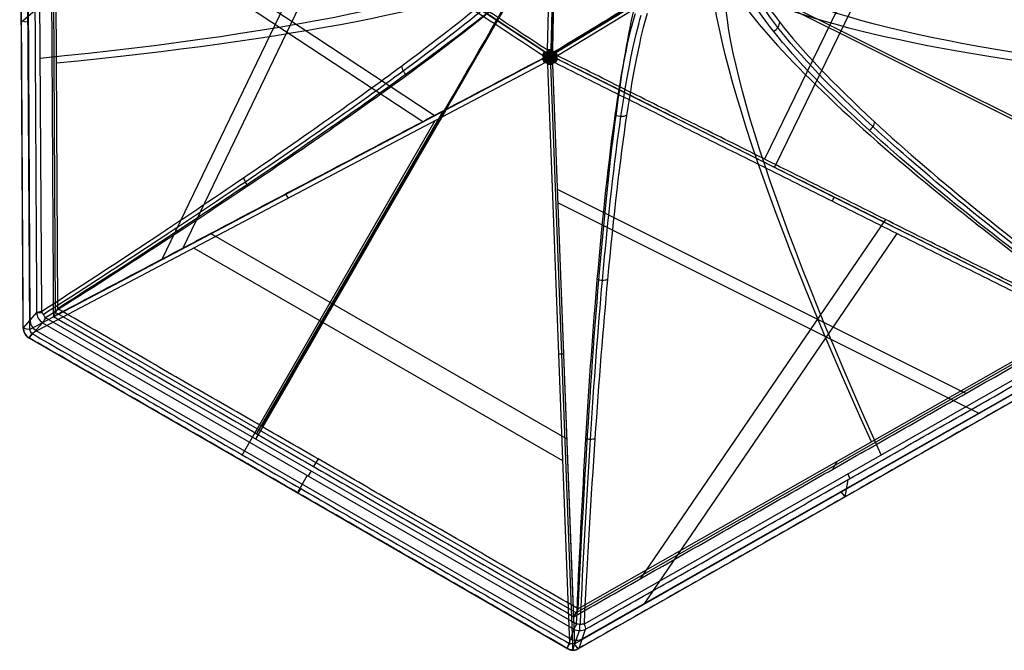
# Model space of a CAD drawing. Header units: millimetres. Extents: x -273 to 273, y -262 to 262.
# Tile 1 of 256: x -183 to -19, y -262 to -157. Entities that reach past the tile are written whole.
import ezdxf

# ---------------------------------------------------------------- set-up
doc = ezdxf.new("R2010")
doc.units = ezdxf.units.MM
doc.header["$MEASUREMENT"] = 0
doc.layers.add('Default', color=7, linetype='Continuous', true_color=0x000000)

msp = doc.modelspace()

# ---------------------------------------------------------------- linework, layer by layer
at = {"layer": 'Default', "color": 9, "true_color": 0xbfbfbf}
for p, q in [((-94.72, -162.14, -784.62), (-92.19, -54.77, -760.46)), ((-91.64, -54.77, -760.54), (-94.17, -162.13, -784.7)), ((-91.39, -54.78, -760.52), (-93.92, -162.14, -784.69)), ((-179.04, -205.73, -714.96), (-179.6, -104.5, -729.07)), ((-182.14, -208.5, -730), (-182.71, -105.98, -744.29)), ((-181.65, -106.22, -746.04), (-181.08, -208.74, -731.75)), ((-181.58, -105.32, -737.27), (-181.01, -207.2, -723.06)), ((-181.29, -105.59, -746.17), (-95.2, -162.45, -784.55)), ((-176.36, -205.29, -719.28), (-176.92, -106.08, -733.12)), ((-93.46, -162.41, -784.69), (-1.75, -106.54, -760.52)), ((-176.73, -205.93, -723.88), (-177.29, -106.72, -737.71)), ((-1.62, -106.74, -760.54), (-93.33, -162.61, -784.7)), ((-1.34, -107.22, -760.46), (-93.06, -163.1, -784.62)), ((-31.47, -124.63, -763.19), (-58.58, -180.33, -764.94)), ((-28.78, -123.94, -767.69), (-56.89, -181.69, -769.51)), ((-115.54, -174.15, -772.06), (-181.52, -130.58, -742.64)), ((-113.61, -173.06, -767.53), (-177.53, -130.84, -739.03)), ((-131.28, -139.49, -768.5), (-158.99, -197.08, -745.33)), ((-128.81, -139.63, -764.09), (-155.54, -195.2, -741.73)), ((-4.3, -180.17, -746.12), (-69.31, -147.68, -773.16)), ((-0.93, -181.38, -750.12), (-68.03, -147.85, -778.03)), ((-180.17, -155.62, -723.29), (-182.39, -157.51, -736.78)), ((-181.08, -208.74, -731.75), (-95.56, -163.6, -784.35)), ((-0.8, -209.8, -746.17), (-93.08, -163.67, -784.55)), ((-95.16, -164.29, -784.29), (-180.68, -209.43, -731.68)), ((-91.03, -261.18, -731.68), (-94.7, -164.56, -784.29)), ((-90.49, -261.2, -731.76), (-94.16, -164.58, -784.36)), ((-93.91, -164.56, -784.35), (-90.23, -261.19, -731.75)), ((-112.15, -172.29, -768.43), (-143.23, -226.13, -728.47)), ((-113.49, -173.97, -773.01), (-145.64, -229.65, -731.68)), ((-25.02, -219.43, -738.96), (-93.05, -185.43, -767.26)), ((-22.81, -222.76, -742.57), (-93.03, -187.66, -771.77)), ((-38.38, -190.43, -756.54), (-79.27, -250.35, -730.25)), ((-91.47, -227.04, -744.6), (-150.89, -192.74, -744.6)), ((-36.49, -192.77, -760.73), (-78.67, -254.6, -733.6)), ((-92.19, -230.68, -748.29), (-153.68, -195.18, -748.29)), ((-179.89, -205.92, -716.28), (-182.11, -208.46, -729.68)), ((-89.98, -256.02, -723.88), (-176.73, -205.93, -723.88)), ((-3.41, -206.25, -733.12), (-89.61, -255.38, -719.28)), ((-181.11, -210.17, -729.52), (-178.88, -207.63, -716.12)), ((-178.88, -207.63, -716.12), (-90.37, -258.73, -716.12)), ((-89.9, -257.91, -714.86), (-178.41, -206.8, -714.86)), ((-3.78, -206.9, -737.71), (-89.98, -256.02, -723.88)), ((-0.7, -207.79, -729.07), (-88.65, -257.91, -714.96)), ((-180.01, -208.91, -722.89), (-90.92, -260.35, -722.89)), ((-88.94, -260.36, -723.06), (-0.42, -209.92, -737.27)), ((-91.49, -261.98, -730), (-181.14, -210.22, -730)), ((-90.23, -261.19, -731.75), (-1.16, -210.43, -746.04)), ((-0.43, -211.22, -744.29), (-89.5, -261.98, -730)), ((-132.98, -230.34, -719.28), (-133.73, -231.62, -728.47)), ((-46.51, -230.82, -726.2), (-47.25, -232.1, -735.39)), ((-134.77, -233.1, -716.12), (-136.43, -235.97, -729.52)), ((-44.67, -233.83, -723.29), (-45.2, -236.7, -736.78)), ((-90.37, -258.73, -716.12), (-91.46, -261.93, -729.52)), ((-90.49, -262.19, -729.54), (-89.4, -259, -716.13)), ((-89.47, -261.94, -729.68), (-88.39, -258.74, -716.28))]:
    msp.add_line(p, q, dxfattribs=at)
at = {"layer": 'Default', "color": 9, "true_color": 0xbfbfbf, "extrusion": (0.860486, 0.490405, -0.138084)}
for centre, radius, start, end in [((-291.07, -572.92, -46.23), 202.52, 304.1069, 349.4761), ((-291.07, -572.92, -46.46), 197.52, 304.1515, 349.4017), ((-179.06, -738.03, -52.92), 2, 124.1515, 170.673), ((-181.3, -751.66, -53.01), 2, 170.673, 241.8285), ((-179.06, -738.03, -104.04), 2, 124.1515, 170.673), ((-181.3, -751.66, -104.69), 2, 170.673, 241.8285)]:
    msp.add_arc(centre, radius, start, end, dxfattribs=at)
at = {"layer": 'Default', "color": 9, "true_color": 0xbfbfbf, "extrusion": (-0.00554, 0.990405, -0.138084)}
for centre, radius, start, end in [((291.07, -572.92, -61.45), 197.52, 190.5983, 235.8485), ((-134.44, -607.28, -61.85), 197.52, 313.3854, 357.5318), ((291.07, -572.92, -61.7), 202.52, 196.3779, 235.8931), ((-134.44, -607.28, -62.11), 202.52, 313.3409, 351.9045), ((181.3, -751.66, -52.93), 2, 298.1715, 9.327), ((179.06, -738.03, -104.04), 2, 9.327, 55.8485), ((181.3, -751.66, -104.69), 2, 298.1715, 9.327)]:
    msp.add_arc(centre, radius, start, end, dxfattribs=at)
at = {"layer": 'Default', "color": 9, "true_color": 0xbfbfbf, "extrusion": (0.866025, -0.5, 0)}
for centre, radius, start, end in [((-365.85, -543.11, -10.61), 197.52, 299.5937, 338.7002), ((-365.85, -543.11, -10.79), 202.52, 299.5491, 334.9077), ((-267.31, -716.6), 2, 119.5937, 166.1152), ((-270.63, -730), 2, 166.1152, 237.2708)]:
    msp.add_arc(centre, radius, start, end, dxfattribs=at)
at = {"layer": 'Default', "color": 9, "true_color": 0xbfbfbf, "extrusion": (0.782048, -0.516545, -0.348686)}
for start, end in [(260.205, 271.7309), (248.6791, 260.205)]:
    msp.add_arc((-188.02, -729.79, 283.02), 2, start, end, dxfattribs=at)
at = {"layer": 'Default', "color": 9, "true_color": 0xbfbfbf, "extrusion": (0.022976, 0.975342, 0.219501)}
for start, end in [(274.6872, 286.2131), (263.1613, 274.6872)]:
    msp.add_arc((90.31, -727.5, -332.54), 2, start, end, dxfattribs=at)
at = {"layer": 'Default', "color": 9, "true_color": 0xbfbfbf, "extrusion": (0.833183, 0.507569, 0.219501)}
for start, end in [(265.3128, 276.8387), (253.7869, 265.3128)]:
    msp.add_arc((-90.31, -727.5, -332.54), 2, start, end, dxfattribs=at)
at = {"layer": 'Default', "color": 9, "true_color": 0xbfbfbf, "extrusion": (0.776866, 0.410024, -0.47787)}
for centre, start, end in [((-100.3, -763.89, 233.5), 264.7929, 276.3188), ((-100.3, -763.89, 233.5), 253.267, 264.7929), ((-100.3, -763.89, 178.46), 253.267, 276.3188), ((-100.3, -763.89, 123.42), 253.267, 276.3188)]:
    msp.add_arc(centre, 2, start, end, dxfattribs=at)
at = {"layer": 'Default', "color": 9, "true_color": 0xbfbfbf, "extrusion": (0.838365, -0.419001, 0.348686)}
for centre, start, end in [((-188.02, -729.79, -283.02), 248.6791, 260.205), ((-188.02, -729.79, -283.02), 260.205, 271.7309), ((-188.02, -729.79, -227.98), 248.6791, 271.7309)]:
    msp.add_arc(centre, 2, start, end, dxfattribs=at)
at = {"layer": 'Default', "color": 9, "true_color": 0xbfbfbf, "extrusion": (-0.033341, 0.877798, -0.47787)}
for centre, start, end in [((100.3, -763.89, 233.5), 275.2071, 286.733), ((100.3, -763.89, 233.5), 263.6812, 275.2071), ((100.3, -763.89, 178.45), 263.6812, 286.733), ((100.3, -763.89, 123.42), 271.0399, 286.733), ((100.3, -763.89, 123.42), 263.6812, 271.0399)]:
    msp.add_arc(centre, 2, start, end, dxfattribs=at)
at = {"layer": 'Default', "color": 9, "true_color": 0xbfbfbf, "extrusion": (0.16086, 0.18391, 0.969691)}
for centre in [(-1.68, 88.81, -761.37), (-1.68, 88.81, -768.26), (-1.68, 88.81, -775.19)]:
    msp.add_arc(centre, 2, 41.068, 100.8447, dxfattribs=at)
at = {"layer": 'Default', "color": 9, "true_color": 0xbfbfbf, "extrusion": (0, 1, 0)}
for centre, start, end in [((177.91, -716.6, -205.95), 9.4051, 59.0857), ((180.14, -730, -208.49), 2.2924, 9.4051)]:
    msp.add_arc(centre, 2, start, end, dxfattribs=at)
at = {"layer": 'Default', "color": 9, "true_color": 0xbfbfbf, "extrusion": (0.866025, -0.5, -1.54612e-13)}
msp.add_arc((-267.31, -716.6, -51.1), 2, 119.5937, 166.1152, dxfattribs=at)
at = {"layer": 'Default', "color": 9, "true_color": 0xbfbfbf}
for centre, start, end in [((-180.14, -208.49, -730), 180.3047, 239.9774), ((-90.49, -260.25, -730), 240.0188, 270), ((-90.49, -260.25, -730), 270, 299.6656)]:
    msp.add_arc(centre, 2, start, end, dxfattribs=at)
at = {"layer": 'Default', "color": 9, "true_color": 0xbfbfbf, "extrusion": (0.866025, -0.5, -1.84272e-12)}
msp.add_arc((-270.63, -730, -51.76), 2, 166.1152, 237.2708, dxfattribs=at)
at = {"layer": 'Default', "color": 9, "true_color": 0xbfbfbf, "extrusion": (0.866025, -0.5, 5.0035e-13)}
msp.add_arc((-267.31, -716.6, 51.1), 2, 119.5937, 166.1152, dxfattribs=at)
at = {"layer": 'Default', "color": 9, "true_color": 0xbfbfbf, "extrusion": (0.07884, 0.231264, 0.969691)}
for centre in [(1.68, 88.81, -761.37), (1.68, 88.81, -768.32), (1.68, 88.81, -775.19)]:
    msp.add_arc(centre, 2, 79.1553, 138.932, dxfattribs=at)
at = {"layer": 'Default', "color": 9, "true_color": 0xbfbfbf, "extrusion": (1, 0, 0)}
for centre, start, end in [((-257.05, -716.6, -89.4), 116.804, 166.5884), ((-260.25, -730, -90.49), 180, 241.4363), ((-260.25, -730, -90.49), 166.5884, 180)]:
    msp.add_arc(centre, 2, start, end, dxfattribs=at)
at = {"layer": 'Default', "color": 9, "true_color": 0xbfbfbf, "extrusion": (0.866025, -0.5, -1.54654e-13)}
msp.add_arc((-270.63, -730, 51.76), 2, 166.1152, 237.2708, dxfattribs=at)
at = {"layer": 'Default', "color": 9, "true_color": 0xbfbfbf}
for points, degree in [([(-93.92, -162.67, -779.64), (-92.69, -110.45, -767.89), (-91.46, -58.24, -756.14)], 2), ([(-180.45, -104.69, -730.39), (-180.17, -155.3, -723.33), (-179.89, -205.92, -716.28)], 2), ([(-182.11, -208.46, -729.68), (-182.4, -157.2, -736.83), (-182.68, -105.94, -743.97)], 2), ([(-95.56, -163.08, -784.42), (-138.61, -134.65, -765.23), (-181.65, -106.22, -746.04)], 2), ([(-181.26, -105.54, -746.17), (-138.21, -133.97, -765.36), (-95.17, -162.4, -784.55)], 2), ([(-177.66, -107.36, -742.31), (-135.79, -135.02, -760.97), (-93.92, -162.67, -779.64)], 2), ([(-177.66, -107.36, -742.31), (-177.38, -156.97, -735.39), (-177.1, -206.58, -728.47)], 2), ([(-4.7, -108.32, -756.14), (-49.31, -135.5, -767.89), (-93.92, -162.67, -779.64)], 2), ([(-56.09, -157.45, -640.48), (-56.1, -157.77, -640.38), (-56.29, -158.4, -640.21), (-56.75, -158.89, -640.17), (-57.02, -159.07, -640.18)], 3), ([(-94.83, -163.09, -784.7), (-94.85, -163.04, -784.7), (-94.9, -162.93, -784.69), (-95, -162.72, -784.66), (-95.06, -162.56, -784.62), (-95.08, -162.44, -784.59)], 3), ([(-94.53, -163.27, -784.74), (-94.56, -163.22, -784.74), (-94.62, -163.1, -784.74), (-94.76, -162.83, -784.72), (-94.92, -162.61, -784.67), (-94.97, -162.44, -784.62)], 3), ([(-94.33, -163.15, -784.77), (-94.36, -163.1, -784.77), (-94.43, -162.99, -784.77), (-94.59, -162.73, -784.75), (-94.68, -162.48, -784.71), (-94.79, -162.33, -784.65)], 3), ([(-94.33, -162.81, -784.78), (-94.36, -162.76, -784.78), (-94.43, -162.66, -784.77), (-94.55, -162.46, -784.73), (-94.65, -162.32, -784.68), (-94.74, -162.24, -784.64)], 3), ([(-94.61, -162.89, -784.75), (-94.6, -162.84, -784.75), (-94.59, -162.72, -784.75), (-94.55, -162.47, -784.73), (-94.53, -162.26, -784.69), (-94.59, -162.13, -784.65)], 3), ([(-94.45, -163.18, -784.76), (-94.44, -163.13, -784.76), (-94.44, -163, -784.77), (-94.44, -162.68, -784.77), (-94.4, -162.36, -784.74), (-94.45, -162.13, -784.68)], 3), ([(-94.33, -162.81, -784.78), (-94.3, -162.76, -784.78), (-94.23, -162.66, -784.78), (-94.11, -162.47, -784.77), (-94, -162.32, -784.74), (-93.9, -162.25, -784.71)], 3), ([(-94.33, -163.15, -784.77), (-94.3, -163.1, -784.78), (-94.23, -162.99, -784.79), (-94.07, -162.73, -784.79), (-93.97, -162.48, -784.77), (-93.85, -162.34, -784.72)], 3), ([(-94.33, -163.39, -784.75), (-94.3, -163.32, -784.76), (-94.22, -163.2, -784.78), (-94.06, -162.92, -784.8), (-93.89, -162.63, -784.79), (-93.77, -162.41, -784.73)], 3), ([(-94.22, -163.19, -784.77), (-94.22, -163.13, -784.78), (-94.23, -163, -784.79), (-94.22, -162.68, -784.79), (-94.25, -162.36, -784.75), (-94.19, -162.13, -784.7)], 3), ([(-94.13, -163.27, -784.77), (-94.1, -163.22, -784.78), (-94.04, -163.11, -784.79), (-93.9, -162.83, -784.79), (-93.73, -162.62, -784.77), (-93.67, -162.45, -784.72)], 3), ([(-94.05, -162.9, -784.79), (-94.06, -162.84, -784.79), (-94.07, -162.73, -784.79), (-94.1, -162.47, -784.77), (-94.11, -162.26, -784.73), (-94.05, -162.14, -784.7)], 3), ([(-93.83, -163.1, -784.78), (-93.81, -163.05, -784.78), (-93.75, -162.94, -784.78), (-93.65, -162.73, -784.77), (-93.58, -162.57, -784.74), (-93.56, -162.45, -784.71)], 3), ([(-177.1, -206.58, -728.47), (-135.51, -184.62, -754.06), (-93.92, -162.67, -779.64)], 2), ([(-94.89, -163.38, -784.66), (-94.93, -163.34, -784.65), (-95.02, -163.27, -784.64), (-95.22, -163.11, -784.59), (-95.38, -162.99, -784.52), (-95.51, -162.97, -784.46)], 3), ([(-94.89, -163.38, -784.66), (-94.93, -163.41, -784.64), (-95.02, -163.47, -784.61), (-95.21, -163.62, -784.52), (-95.38, -163.72, -784.42), (-95.5, -163.73, -784.36)], 3), ([(-94.83, -163.09, -784.7), (-94.88, -163.1, -784.69), (-95, -163.1, -784.66), (-95.22, -163.1, -784.59), (-95.39, -163.12, -784.51), (-95.49, -163.15, -784.45)], 3), ([(-94.82, -163.66, -784.62), (-94.88, -163.66, -784.61), (-95, -163.65, -784.58), (-95.22, -163.63, -784.52), (-95.38, -163.6, -784.45), (-95.49, -163.54, -784.4)], 3), ([(-94.56, -163.38, -784.72), (-94.61, -163.35, -784.72), (-94.72, -163.28, -784.71), (-94.99, -163.12, -784.66), (-95.24, -162.93, -784.59), (-95.45, -162.85, -784.5)], 3), ([(-94.53, -163.27, -784.74), (-94.59, -163.27, -784.73), (-94.72, -163.27, -784.71), (-95.02, -163.27, -784.64), (-95.27, -163.23, -784.56), (-95.44, -163.25, -784.47)], 3), ([(-94.56, -163.38, -784.72), (-94.61, -163.42, -784.71), (-94.72, -163.48, -784.68), (-94.99, -163.63, -784.59), (-95.23, -163.8, -784.47), (-95.44, -163.84, -784.36)], 3), ([(-94.53, -163.5, -784.71), (-94.59, -163.5, -784.7), (-94.72, -163.49, -784.68), (-95.02, -163.47, -784.61), (-95.27, -163.5, -784.52), (-95.44, -163.46, -784.44)], 3), ([(-94.33, -163.39, -784.75), (-94.39, -163.35, -784.75), (-94.52, -163.28, -784.74), (-94.79, -163.11, -784.71), (-95.11, -162.92, -784.64), (-95.38, -162.74, -784.52)], 3), ([(-94.33, -163.39, -784.75), (-94.39, -163.42, -784.73), (-94.52, -163.49, -784.71), (-94.79, -163.64, -784.64), (-95.11, -163.82, -784.52), (-95.38, -163.96, -784.35)], 3), ([(-94.45, -163.18, -784.76), (-94.5, -163.16, -784.75), (-94.61, -163.1, -784.74), (-94.88, -162.93, -784.7), (-95.16, -162.79, -784.62), (-95.31, -162.62, -784.54)], 3), ([(-94.45, -163.58, -784.7), (-94.5, -163.61, -784.69), (-94.61, -163.67, -784.66), (-94.88, -163.82, -784.58), (-95.15, -163.93, -784.46), (-95.31, -164.07, -784.34)], 3), ([(-94.61, -162.89, -784.75), (-94.66, -162.87, -784.74), (-94.77, -162.82, -784.72), (-94.99, -162.73, -784.66), (-95.17, -162.62, -784.59), (-95.24, -162.51, -784.55)], 3), ([(-94.61, -163.86, -784.61), (-94.66, -163.88, -784.6), (-94.76, -163.92, -784.57), (-94.99, -164.01, -784.48), (-95.16, -164.09, -784.39), (-95.23, -164.19, -784.32)], 3), ([(-94.82, -163.66, -784.62), (-94.85, -163.71, -784.6), (-94.9, -163.81, -784.57), (-94.99, -164.01, -784.48), (-95.06, -164.16, -784.39), (-95.07, -164.26, -784.33)], 3), ([(-94.53, -163.5, -784.71), (-94.56, -163.55, -784.69), (-94.62, -163.66, -784.66), (-94.76, -163.92, -784.57), (-94.91, -164.12, -784.46), (-94.96, -164.27, -784.36)], 3), ([(-94.33, -163.39, -784.75), (-94.37, -163.45, -784.73), (-94.44, -163.57, -784.71), (-94.59, -163.84, -784.62), (-94.75, -164.12, -784.51), (-94.86, -164.31, -784.37)], 3), ([(-94.33, -163.62, -784.71), (-94.36, -163.67, -784.69), (-94.43, -163.77, -784.66), (-94.58, -164.02, -784.57), (-94.67, -164.25, -784.46), (-94.78, -164.38, -784.36)], 3), ([(-94.32, -163.95, -784.62), (-94.36, -163.99, -784.6), (-94.42, -164.09, -784.57), (-94.54, -164.27, -784.48), (-94.64, -164.4, -784.39), (-94.72, -164.46, -784.33)], 3), ([(-94.61, -163.86, -784.61), (-94.6, -163.92, -784.6), (-94.58, -164.03, -784.57), (-94.54, -164.26, -784.48), (-94.52, -164.46, -784.39), (-94.57, -164.57, -784.32)], 3), ([(-94.45, -163.58, -784.7), (-94.44, -163.64, -784.69), (-94.43, -163.77, -784.66), (-94.43, -164.07, -784.58), (-94.39, -164.37, -784.46), (-94.44, -164.58, -784.34)], 3), ([(-94.33, -163.39, -784.75), (-94.26, -163.39, -784.75), (-94.12, -163.39, -784.76), (-93.79, -163.38, -784.75), (-93.46, -163.38, -784.72), (-93.21, -163.37, -784.64)], 3), ([(-94.33, -163.39, -784.75), (-94.33, -163.46, -784.73), (-94.33, -163.6, -784.71), (-94.33, -163.91, -784.64), (-94.32, -164.27, -784.52), (-94.31, -164.58, -784.35)], 3), ([(-94.33, -163.39, -784.75), (-94.27, -163.42, -784.75), (-94.14, -163.49, -784.74), (-93.86, -163.65, -784.71), (-93.53, -163.83, -784.64), (-93.24, -163.97, -784.52)], 3), ([(-94.33, -163.62, -784.71), (-94.3, -163.67, -784.7), (-94.23, -163.77, -784.68), (-94.06, -164.03, -784.61), (-93.96, -164.26, -784.52), (-93.84, -164.38, -784.44)], 3), ([(-94.32, -163.95, -784.62), (-94.29, -163.99, -784.61), (-94.22, -164.09, -784.58), (-94.1, -164.27, -784.52), (-93.99, -164.4, -784.45), (-93.89, -164.47, -784.4)], 3), ([(-94.21, -163.59, -784.72), (-94.22, -163.64, -784.71), (-94.22, -163.77, -784.68), (-94.21, -164.08, -784.59), (-94.24, -164.37, -784.47), (-94.17, -164.58, -784.36)], 3), ([(-94.22, -163.19, -784.77), (-94.16, -163.16, -784.78), (-94.05, -163.1, -784.79), (-93.78, -162.94, -784.79), (-93.49, -162.8, -784.75), (-93.32, -162.63, -784.7)], 3), ([(-94.21, -163.59, -784.72), (-94.16, -163.61, -784.72), (-94.05, -163.67, -784.71), (-93.77, -163.82, -784.66), (-93.48, -163.94, -784.59), (-93.31, -164.09, -784.5)], 3), ([(-94.13, -163.27, -784.77), (-94.07, -163.27, -784.77), (-93.94, -163.27, -784.77), (-93.63, -163.28, -784.75), (-93.37, -163.24, -784.71), (-93.19, -163.26, -784.65)], 3), ([(-94.13, -163.5, -784.74), (-94.07, -163.5, -784.74), (-93.94, -163.5, -784.74), (-93.63, -163.48, -784.72), (-93.37, -163.51, -784.67), (-93.19, -163.47, -784.62)], 3), ([(-94.13, -163.5, -784.74), (-94.1, -163.55, -784.73), (-94.04, -163.66, -784.71), (-93.89, -163.93, -784.64), (-93.72, -164.12, -784.56), (-93.66, -164.28, -784.47)], 3), ([(-94.1, -163.39, -784.76), (-94.05, -163.35, -784.76), (-93.94, -163.28, -784.77), (-93.67, -163.13, -784.77), (-93.41, -162.94, -784.74), (-93.18, -162.87, -784.68)], 3), ([(-94.1, -163.39, -784.76), (-94.05, -163.42, -784.75), (-93.94, -163.49, -784.74), (-93.66, -163.64, -784.7), (-93.4, -163.81, -784.62), (-93.18, -163.86, -784.54)], 3), ([(-94.04, -163.87, -784.66), (-94.05, -163.92, -784.64), (-94.06, -164.03, -784.61), (-94.09, -164.27, -784.52), (-94.1, -164.46, -784.42), (-94.04, -164.57, -784.36)], 3), ([(-94.05, -162.9, -784.79), (-94, -162.88, -784.79), (-93.89, -162.83, -784.79), (-93.66, -162.73, -784.77), (-93.47, -162.63, -784.73), (-93.39, -162.52, -784.7)], 3), ([(-94.04, -163.87, -784.66), (-93.99, -163.89, -784.65), (-93.89, -163.93, -784.64), (-93.65, -164.01, -784.59), (-93.46, -164.1, -784.52), (-93.38, -164.2, -784.46)], 3), ([(-90.35, -256.67, -728.47), (-92.13, -209.67, -754.06), (-93.92, -162.67, -779.64)], 2), ([(-4.15, -207.54, -742.31), (-49.03, -185.11, -760.97), (-93.92, -162.67, -779.64)], 2), ([(-93.83, -163.1, -784.78), (-93.78, -163.1, -784.78), (-93.66, -163.11, -784.77), (-93.42, -163.11, -784.73), (-93.25, -163.13, -784.68), (-93.14, -163.17, -784.64)], 3), ([(-93.83, -163.67, -784.7), (-93.77, -163.66, -784.7), (-93.65, -163.65, -784.69), (-93.42, -163.64, -784.66), (-93.25, -163.61, -784.62), (-93.14, -163.56, -784.59)], 3), ([(-93.83, -163.67, -784.7), (-93.8, -163.72, -784.69), (-93.75, -163.82, -784.66), (-93.64, -164.02, -784.59), (-93.57, -164.16, -784.51), (-93.55, -164.27, -784.45)], 3), ([(-93.76, -163.38, -784.75), (-93.72, -163.35, -784.75), (-93.63, -163.28, -784.75), (-93.43, -163.12, -784.73), (-93.25, -163, -784.69), (-93.12, -162.98, -784.65)], 3), ([(-93.76, -163.38, -784.75), (-93.72, -163.42, -784.74), (-93.63, -163.48, -784.72), (-93.43, -163.63, -784.66), (-93.25, -163.73, -784.59), (-93.12, -163.74, -784.55)], 3), ([(-93.06, -163.62, -784.55), (-46.91, -186.68, -765.36), (-0.77, -209.74, -746.17)], 2), ([(-119.08, -164.81, -655.27), (-119.04, -165.1, -655.16), (-118.83, -165.69, -655.02), (-118.41, -166.18, -655.06), (-118.17, -166.37, -655.12)], 3), ([(-1.16, -210.43, -746.04), (-47.31, -187.36, -765.23), (-93.45, -164.3, -784.42)], 2), ([(-81.56, -173.05, -636.24), (-81.84, -173.19, -636.14), (-82.49, -173.33, -636.01), (-83.15, -173.18, -636.04), (-83.44, -173.04, -636.09)], 3), ([(-40.23, -174.12, -680.14), (-40.27, -174.38, -680.02), (-40.46, -174.93, -679.86), (-40.85, -175.38, -679.84), (-41.07, -175.57, -679.87)], 3), ([(-145.4, -183.45, -688.81), (-145.34, -183.69, -688.7), (-145.13, -184.18, -688.58), (-144.8, -184.62, -688.62), (-144.61, -184.8, -688.68)], 3), ([(-84.74, -200.45, -672.86), (-84.99, -200.54, -672.75), (-85.57, -200.63, -672.62), (-86.16, -200.54, -672.66), (-86.43, -200.44, -672.73)], 3), ([(-177.1, -206.58, -728.47), (-176.73, -205.93, -723.88), (-176.36, -205.29, -719.28)], 2), ([(-177.1, -206.58, -728.47), (-133.73, -231.62, -728.47), (-90.35, -256.67, -728.47)], 2), ([(-89.61, -255.38, -719.28), (-132.98, -230.34, -719.28), (-176.36, -205.29, -719.28)], 2), ([(-90.35, -256.67, -728.47), (-47.25, -232.1, -735.39), (-4.15, -207.54, -742.31)], 2), ([(-180.68, -209.43, -731.68), (-135.85, -235.31, -731.68), (-91.03, -261.18, -731.68)], 2), ([(-88.39, -258.74, -716.28), (-44.41, -233.68, -723.33), (-0.44, -208.62, -730.39)], 2), ([(-91.46, -261.93, -729.52), (-136.28, -236.05, -729.52), (-181.11, -210.17, -729.52)], 2), ([(-0.4, -211.18, -743.97), (-44.94, -236.56, -736.83), (-89.47, -261.94, -729.68)], 2), ([(-86.84, -227.02, -696.1), (-87.07, -227.08, -696), (-87.58, -227.13, -695.88), (-88.09, -227.07, -695.92), (-88.34, -227.01, -695.98)], 3), ([(-89.61, -255.38, -719.28), (-89.98, -256.02, -723.88), (-90.35, -256.67, -728.47)], 2)]:
    msp.add_open_spline(points, degree=degree, dxfattribs=at)
for points, knots in [([(-91.15, -144.02, -595.8), (-93.69, -146.76, -609.3), (-97.61, -150.25, -622.24), (-107.92, -158.53, -646.64), (-114.31, -163.34, -658.12), (-129.18, -173.99, -679.2), (-137.6, -179.79, -688.73), (-155.95, -192.09, -705.65), (-165.89, -198.59, -713.03), (-176.36, -205.29, -719.28)], [709.935271, 709.935271, 709.935271, 709.935271, 752.393419, 752.393419, 794.836461, 794.836461, 837.156721, 837.156721, 879.495751, 879.495751, 879.495751, 879.495751]), ([(-67.23, -144.15, -597.71), (-66.9, -146.91, -611.44), (-65.12, -150.43, -624.84), (-58.92, -158.81, -650.56), (-54.48, -163.67, -662.9), (-43.27, -174.46, -686.07), (-36.54, -180.35, -696.81), (-21.24, -192.84, -716.42), (-12.67, -199.44, -725.28), (-3.41, -206.25, -733.12)], [709.935271, 709.935271, 709.935271, 709.935271, 752.393427, 752.393427, 794.836466, 794.836466, 837.156724, 837.156724, 879.495751, 879.495751, 879.495751, 879.495751]), ([(-179.04, -205.73, -714.96), (-166.79, -197.82, -707.63), (-144.17, -182.84, -690.05), (-119.83, -165.61, -659.04), (-104.07, -153.31, -626.67), (-98.14, -147.87, -605.66), (-96.1, -145.68, -594.91)], [-189.353565, -189.353565, -189.353565, -189.353565, -142.168751, -94.983926, -59.595307, -24.206688, -24.206688, -24.206688, -24.206688]), ([(-62.21, -145.87, -597.62), (-61.84, -148.81, -612.2), (-57.72, -156.6, -641.02), (-39.07, -176.21, -687.69), (-16.35, -194.66, -715.51), (-0.08, -206.72, -729.27)], [-1314.671432, -1314.671432, -1314.671432, -1314.671432, -1267.48661, -1220.301788, -1149.524555, -1149.524555, -1149.524555, -1149.524555]), ([(-95.83, -146.66, -594.77), (-97.86, -148.85, -605.51), (-103.78, -154.25, -626.49), (-119.53, -166.46, -658.83), (-143.86, -183.56, -689.86), (-166.5, -198.43, -707.47), (-178.76, -206.28, -714.82)], [0.016308, 0.016308, 0.016308, 0.016308, 35.008572, 70.017144, 116.695241, 163.373337, 163.373337, 163.373337, 163.373337]), ([(-95.1, -147.39, -594.75), (-97.15, -149.57, -605.5), (-103.09, -154.98, -626.52), (-118.93, -167.16, -658.9), (-143.37, -184.2, -689.92), (-166.1, -198.99, -707.52), (-178.41, -206.8, -714.86)], [-1314.671432, -1314.671432, -1314.671432, -1314.671432, -1279.28282, -1243.894199, -1196.709371, -1149.524555, -1149.524555, -1149.524555, -1149.524555]), ([(-0.7, -207.79, -729.07), (-17.05, -195.88, -715.28), (-39.9, -177.64, -687.42), (-58.66, -158.23, -640.71), (-62.82, -150.5, -611.89), (-63.19, -147.57, -597.3)], [-189.353565, -189.353565, -189.353565, -189.353565, -118.576327, -71.391502, -24.206688, -24.206688, -24.206688, -24.206688]), ([(-0.34, -207.27, -729.09), (-16.62, -195.3, -715.3), (-39.36, -176.98, -687.43), (-57.99, -157.52, -640.78), (-62.1, -149.78, -612), (-62.47, -146.85, -597.44)], [0, 0, 0, 0, 70.213811, 117.023019, 163.815872, 163.815872, 163.815872, 163.815872]), ([(-89.61, -255.38, -719.28), (-89.04, -242.96, -713.03), (-88.38, -231.11, -705.65), (-86.91, -209.06, -688.73), (-86.09, -198.87, -679.2), (-84.3, -180.66, -658.12), (-83.34, -172.72, -646.64), (-81.31, -159.66, -622.24), (-80.25, -154.52, -609.3), (-79.15, -150.95, -595.8)], [-879.495751, -879.495751, -879.495751, -879.495751, -837.156731, -837.156731, -794.836471, -794.836471, -752.393429, -752.393429, -709.935271, -709.935271, -709.935271, -709.935271]), ([(-89.9, -257.91, -714.86), (-89.44, -246.98, -709.36), (-88.39, -226.29, -696.71), (-86.27, -196.63, -670.75), (-83.51, -171.29, -636.89), (-81.25, -159.87, -609.09), (-80.09, -156.06, -594.75)], [-189.353565, -189.353565, -189.353565, -189.353565, -153.964953, -118.576332, -71.391504, -24.206688, -24.206688, -24.206688, -24.206688]), ([(-89.26, -257.96, -714.82), (-88.76, -247.04, -709.31), (-87.64, -226.38, -696.65), (-85.39, -196.77, -670.68), (-82.55, -171.51, -636.84), (-80.26, -160.13, -609.09), (-79.1, -156.32, -594.77)], [0, 0, 0, 0, 35.012923, 70.025846, 116.709744, 163.377331, 163.377331, 163.377331, 163.377331]), ([(-78.11, -156.07, -594.91), (-79.29, -159.88, -609.24), (-81.6, -171.3, -637.04), (-84.54, -196.64, -670.89), (-86.89, -226.3, -696.83), (-88.1, -246.99, -709.46), (-88.65, -257.91, -714.96)], [-1314.671432, -1314.671432, -1314.671432, -1314.671432, -1267.486616, -1220.301788, -1184.913167, -1149.524555, -1149.524555, -1149.524555, -1149.524555]), ([(-94.33, -163.39, -784.75), (-94.37, -163.32, -784.75), (-94.44, -163.2, -784.76), (-94.6, -162.92, -784.75), (-94.76, -162.62, -784.72), (-94.87, -162.4, -784.64)], [0, 0, 0, 0, 0.333333, 0.666667, 1, 1, 1, 1]), ([(-94.33, -163.39, -784.75), (-94.33, -163.31, -784.76), (-94.33, -163.17, -784.77), (-94.33, -162.85, -784.78), (-94.33, -162.47, -784.77), (-94.32, -162.13, -784.69)], [0, 0, 0, 0, 0.333333, 0.666667, 1, 1, 1, 1]), ([(-95.42, -163.35, -784.46), (-95.42, -163.32, -784.46), (-95.44, -163.24, -784.47), (-95.49, -163.15, -784.46), (-95.54, -163.1, -784.43), (-95.56, -163.08, -784.42)], [0, 0, 0, 0, 0.1080622, 0.2161244, 0.3241866, 0.3241866, 0.3241866, 0.3241866]), ([(-95.56, -163.6, -784.35), (-95.53, -163.59, -784.37), (-95.48, -163.55, -784.4), (-95.43, -163.46, -784.44), (-95.42, -163.39, -784.46), (-95.42, -163.35, -784.46)], [0, 0, 0, 0, 0.1080622, 0.2161244, 0.3241866, 0.3241866, 0.3241866, 0.3241866]), ([(-94.33, -163.39, -784.75), (-94.4, -163.39, -784.74), (-94.55, -163.38, -784.72), (-94.86, -163.38, -784.67), (-95.19, -163.37, -784.58), (-95.42, -163.35, -784.46)], [0, 0, 0, 0, 0.333333, 0.666667, 1, 1, 1, 1]), ([(-93.25, -162.75, -784.69), (-93.54, -162.93, -784.77), (-93.87, -163.12, -784.78), (-94.15, -163.28, -784.77), (-94.27, -163.35, -784.76), (-94.33, -163.39, -784.75)], [-1, -1, -1, -1, -0.666667, -0.333333, 0, 0, 0, 0]), ([(-94.33, -163.39, -784.75), (-94.29, -163.45, -784.74), (-94.22, -163.57, -784.72), (-94.06, -163.84, -784.67), (-93.89, -164.12, -784.58), (-93.76, -164.32, -784.46)], [0, 0, 0, 0, 0.333333, 0.666667, 1, 1, 1, 1]), ([(-93.45, -164.3, -784.42), (-93.48, -164.29, -784.43), (-93.55, -164.27, -784.46), (-93.66, -164.27, -784.47), (-93.73, -164.3, -784.46), (-93.76, -164.32, -784.46)], [0, 0, 0, 0, 0.1080622, 0.2161244, 0.3241866, 0.3241866, 0.3241866, 0.3241866]), ([(-178.41, -206.8, -714.86), (-178.54, -206.64, -714.82), (-178.78, -206.29, -714.79), (-178.96, -205.91, -714.88), (-179.04, -205.73, -714.96)], [-1.273767, -1.273767, -1.273767, -1.273767, -0.636884, 0, 0, 0, 0]), ([(-88.65, -257.91, -714.96), (-88.84, -257.94, -714.88), (-89.26, -257.97, -714.79), (-89.69, -257.94, -714.82), (-89.9, -257.91, -714.86)], [-1.273767, -1.273767, -1.273767, -1.273767, -0.636884, 0, 0, 0, 0])]:
    msp.add_open_spline(points, degree=3, knots=knots, dxfattribs=at)
for points, weights in [([(-95.17, -162.4, -784.55), (-95.03, -162.49, -784.61), (-94.87, -162.4, -784.64)], [1, 0.856671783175, 1]), ([(-94.87, -162.4, -784.64), (-94.72, -162.31, -784.66), (-94.72, -162.14, -784.62)], [1, 0.856671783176, 1]), ([(-93.92, -162.14, -784.69), (-93.92, -162.32, -784.73), (-93.77, -162.41, -784.73)], [1, 0.856671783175, 1]), ([(-93.77, -162.41, -784.73), (-93.61, -162.5, -784.73), (-93.46, -162.41, -784.69)], [1, 0.856671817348, 0.999999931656]), ([(-93.06, -163.1, -784.62), (-93.21, -163.19, -784.66), (-93.21, -163.37, -784.64)], [0.999999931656, 0.85667185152, 0.999999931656]), ([(-93.21, -163.37, -784.64), (-93.21, -163.54, -784.61), (-93.06, -163.62, -784.55)], [0.999999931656, 0.85667185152, 0.999999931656]), ([(-94.86, -164.31, -784.37), (-95.02, -164.22, -784.37), (-95.16, -164.29, -784.29)], [1, 0.856671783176, 1]), ([(-94.7, -164.56, -784.29), (-94.71, -164.4, -784.37), (-94.86, -164.31, -784.37)], [0.999999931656, 0.856671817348, 1]), ([(-93.76, -164.32, -784.46), (-93.91, -164.4, -784.44), (-93.91, -164.56, -784.35)], [1, 0.856671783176, 1])]:
    msp.add_rational_spline(points, weights, degree=2, dxfattribs=at)

doc.saveas('drawing.dxf')
